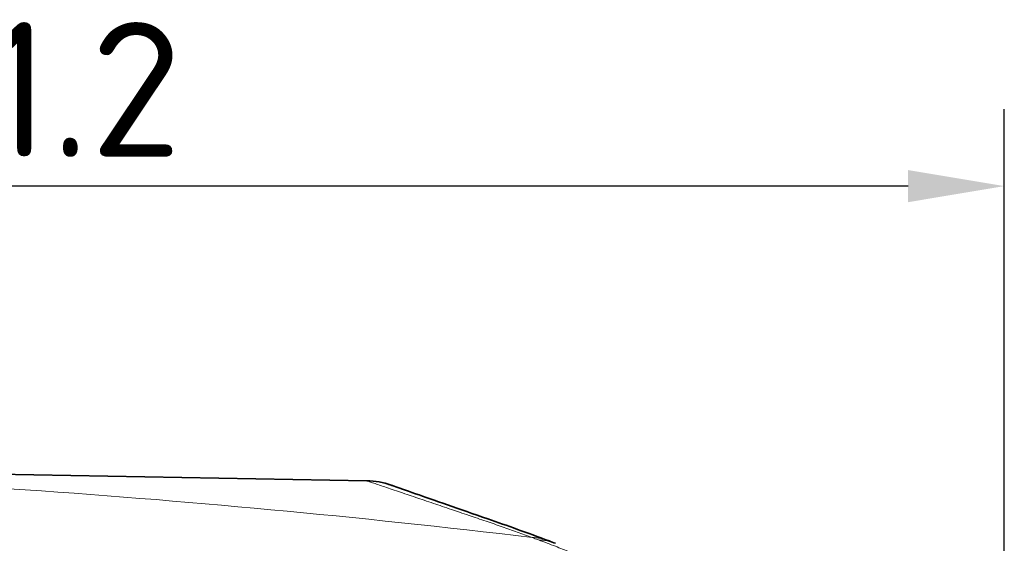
# Model space of a CAD drawing. Header units: millimetres. Extents: x 5 to 589, y 5 to 415.
# Tile 64 of 256: x 344 to 370, y 233 to 247. Entities that reach past the tile are written whole.
import ezdxf

# ---------------------------------------------------------------- set-up
doc = ezdxf.new("R2010")
doc.units = ezdxf.units.MM
for name, color, linetype, lineweight in [('Bemaßung (ISO)', 7, 'Continuous', 25), ('Sichtbar (ISO)', 7, 'Continuous', 35), ('Sichtbar schmal (ISO)', 7, 'Continuous', 18)]:
    doc.layers.add(name, color=color, linetype=linetype, lineweight=lineweight)
doc.styles.add('Notiztext (ISO)', font='isocpeur.ttf')
doc.dimstyles.new('Standard (ISO)', dxfattribs={"dimtxt": 3.5, "dimasz": 2.5, "dimexe": 2, "dimexo": 0, "dimgap": 0.762, "dimtad": 1, "dimtoh": 1, "dimdec": 8, "dimdsep": 46, "dimtxsty": 'Notiztext (ISO)', "dimcen": 0.09, "dimdle": 10, "dimclrd": 256, "dimclre": 256, "dimclrt": 256, "dimadec": 6, "dimazin": 2, "dimtfac": 0.514286, "dimtdec": 3, "dimtmove": 0, "dimatfit": 3, "dimfxl": 1, "dimtolj": 1, "dimlwd": -1, "dimlwe": -1, "dimarcsym": 0})

# ---------------------------------------------------------------- blocks, each defined once
blk = doc.blocks.new('*D10')
at = {"layer": 'Bemaßung (ISO)', "transparency": 16777216}
for p, q in [((318.825, 230.541), (318.825, 244.37)), ((370.025, 224.422), (370.025, 244.37)), ((367.525, 242.37), (321.325, 242.37))]:
    blk.add_line(p, q, dxfattribs=at)
for points in [[(321.325, 242.787), (321.325, 241.953), (318.825, 242.37)], [(367.525, 242.787), (367.525, 241.953), (370.025, 242.37)]]:
    blk.add_solid(points, dxfattribs=at)
at = {"layer": 'Defpoints', "color": 0, "transparency": 16777216}
for p in [(318.825, 242.37), (318.825, 230.541), (370.025, 224.422)]:
    blk.add_point(p, dxfattribs=at)
at = {"layer": 'Bemaßung (ISO)', "transparency": 16777216, "insert": (340.925, 246.632), "char_height": 3.5, "attachment_point": 1, "style": 'Notiztext (ISO)'}
blk.add_mtext('\\A1;51.2', dxfattribs=at)

msp = doc.modelspace()

# ---------------------------------------------------------------- linework, layer by layer
at = {"layer": 'Sichtbar (ISO)'}
msp.add_line((330.47940406, 235.11656718), (353.45145872, 234.71397584), dxfattribs=at)
for points in [[(353.45145872, 234.71397583), (353.4514587, 234.71397594), (353.45145885, 234.71397599), (353.45145917, 234.71397599)], [(358.18794107, 233.15218192), (358.24305826, 233.13160498), (358.29839897, 233.11083779), (358.35398091, 233.08986077)]]:
    msp.add_open_spline(points, degree=3, dxfattribs=at)
msp.add_open_spline([(353.45145917, 234.71397599), (353.55838734, 234.71210164), (353.6655132, 234.70158771), (353.82266684, 234.67329715), (353.87430439, 234.66187116), (353.94427812, 234.64346494), (353.96332338, 234.63814967), (353.99511891, 234.62877574), (354.00833002, 234.62472415), (354.0269884, 234.61881593), (354.03338662, 234.61674758), (354.04209937, 234.61389602), (354.04512828, 234.61289414), (354.05274214, 234.61036214), (354.05601513, 234.60925525), (354.06137622, 234.60743886), (354.06325477, 234.60679662), (354.06904365, 234.60481489), (354.07087586, 234.60417869), (354.07802675, 234.60170349), (354.08143187, 234.60051492), (354.10119536, 234.59362276), (354.125076, 234.58527338), (354.26272772, 234.53713004), (354.45823542, 234.46871699), (355.17845466, 234.21699239), (355.83682608, 233.98820774), (357.08944302, 233.55092604), (357.62247664, 233.36328556), (358.18793795, 233.15218308)], degree=3, knots=[0, 0, 0, 0, 0.0320837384, 0.0320837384, 0.0479122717, 0.0479122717, 0.0538482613, 0.0538482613, 0.0580223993, 0.0580223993, 0.0604077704, 0.0604077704, 0.0620192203, 0.0620192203, 0.0652577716, 0.0652577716, 0.069004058, 0.069004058, 0.0793892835, 0.0793892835, 0.1105070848, 0.1105070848, 0.2039066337, 0.2039066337, 0.4852333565, 0.4852333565, 0.9812517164, 0.9812517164, 1.3002156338, 1.3002156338, 1.3002156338, 1.3002156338], dxfattribs=at)
at = {"layer": 'Sichtbar schmal (ISO)'}
for centre, major_axis, ratio, start_param, end_param in [((357.48843717, 231.27849724), (0.69950398, 1.87368465), 0.8337844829, 0, 0.2686564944), ((357.64778681, 231.21868737), (0.70619413, 1.87117339), 0.8310131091, 6.2831847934, 6.5529378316)]:
    msp.add_ellipse(centre, major_axis=major_axis, ratio=ratio, start_param=start_param, end_param=end_param, dxfattribs=at)
msp.add_open_spline([(330.47940406, 235.05526703), (339.6041075, 234.92983013), (348.69371009, 234.32467262), (357.74816536, 233.23978385)], degree=3, dxfattribs=at)
for points, knots in [([(353.45145917, 234.71397599), (353.45161244, 234.71397343), (353.49105661, 234.70037614), (353.57541057, 234.67152353), (353.6094339, 234.65988612), (353.65077546, 234.64576264), (353.69978387, 234.62904993), (353.75060585, 234.61171875), (353.80959266, 234.59160343), (353.87696435, 234.56865094), (353.987413, 234.53102278), (354.12045603, 234.48574917), (354.27645743, 234.43281396), (354.34503065, 234.40954533), (354.41802483, 234.38480149), (354.49543692, 234.35859248), (354.56747979, 234.33420129), (354.64338459, 234.30853685), (354.72309066, 234.28161012), (354.86531117, 234.23356441), (355.01964799, 234.18149449), (355.18575172, 234.12547617), (355.33159211, 234.07629164), (355.48649732, 234.02406579), (355.65033366, 233.96878493), (355.71927069, 233.94552453), (355.7897877, 233.92172396), (355.86181574, 233.89737174), (355.94216145, 233.87020737), (356.02455069, 233.84234788), (356.10881539, 233.81379036), (356.25126327, 233.76551441), (356.39907711, 233.7152424), (356.5515768, 233.66296172), (356.68780207, 233.61626031), (356.82775998, 233.56795858), (356.97133477, 233.51781933), (357.0989088, 233.47326787), (357.22933768, 233.42726577), (357.36248354, 233.37964827), (357.48863212, 233.33453325), (357.61721951, 233.28796804), (357.74816536, 233.23978385)], [0.00036289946, 0.00036289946, 0.00036289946, 0.00036289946, 0.1782507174, 0.1782507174, 0.1782507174, 0.25, 0.25, 0.25, 0.32440438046, 0.32440438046, 0.32440438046, 0.4463823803, 0.4463823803, 0.4463823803, 0.5, 0.5, 0.5, 0.54989876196, 0.54989876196, 0.54989876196, 0.63893373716, 0.63893373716, 0.63893373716, 0.71710715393, 0.71710715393, 0.71710715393, 0.75, 0.75, 0.75, 0.78669124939, 0.78669124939, 0.78669124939, 0.84871711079, 0.84871711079, 0.84871711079, 0.90412371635, 0.90412371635, 0.90412371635, 0.95335551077, 0.95335551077, 0.95335551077, 1, 1, 1, 1]), ([(357.91405436, 233.17858641), (357.89620207, 233.18537591), (357.87773056, 233.19221951), (357.85907158, 233.19906392), (357.8404703, 233.20588716), (357.8216827, 233.21271106), (357.80313077, 233.21948636), (357.78442135, 233.22631917), (357.76595165, 233.2331027), (357.74816725, 233.23978314)], [0, 0, 0, 0, 0.33307635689, 0.33307635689, 0.33307635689, 0.66512286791, 0.66512286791, 0.66512286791, 0.99998812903, 0.99998812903, 0.99998812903, 0.99998812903]), ([(359.15830367, 232.68445136), (359.05987264, 232.72672712), (358.95849014, 232.76935491), (358.85438273, 232.81220904), (358.82614202, 232.82383386), (358.79770099, 232.83547556), (358.76906366, 232.84713223), (358.64917782, 232.89593109), (358.52585737, 232.94498651), (358.39921363, 232.99428967), (358.38408533, 233.0001792), (358.36890966, 233.00607234), (358.35368687, 233.01196913), (358.21102933, 233.0672298), (358.06422593, 233.12279816), (357.91405436, 233.17858641)], [0, 0, 0, 0, 0.2622059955, 0.2622059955, 0.2622059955, 0.3333333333, 0.3333333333, 0.3333333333, 0.6310971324, 0.6310971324, 0.6310971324, 0.6666666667, 0.6666666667, 0.6666666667, 1, 1, 1, 1])]:
    msp.add_open_spline(points, degree=3, knots=knots, dxfattribs=at)

# ---------------------------------------------------------------- dimensions: what is measured, and where the dimension line sits
at = {"layer": 'Bemaßung (ISO)'}
dim = msp.add_linear_dim(base=(318.8253040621, 242.3699258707), p1=(370.0253040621, 224.4219810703), p2=(318.8253040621, 230.541184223), dimstyle='Standard (ISO)', override={"dimgap": 0.762, "dimtoh": 0, "dimdec": 8, "dimtol": 0, "dimlim": 0, "dimtp": 0, "dimtm": 0, "dimtdec": 3, "dimtofl": 0, "dimatfit": 1}, dxfattribs=at)
dim.commit()
dim.dimension.update_dxf_attribs({"geometry": '*D10', "text_midpoint": (344.4253040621, 242.3699258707), "dimtype": 160})

doc.saveas('drawing.dxf')
